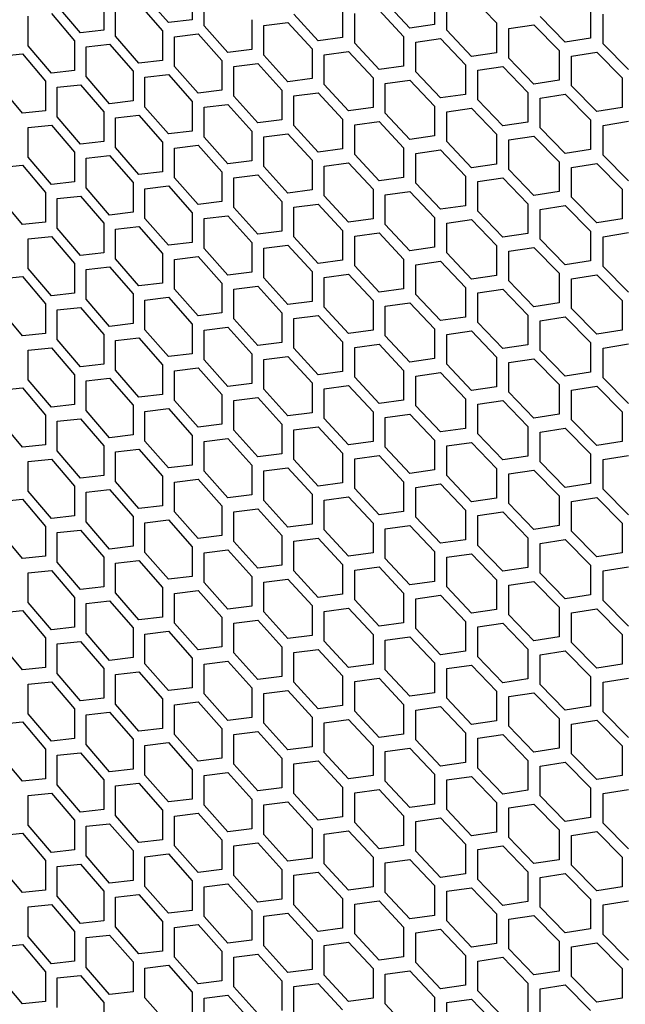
# Model space of a CAD drawing. Header units: millimetres. Extents: x 26293 to 29282, y 1612 to 3704.
# Tile 28 of 48: x 28613 to 28706, y 2784 to 2936. Entities that reach past the tile are written whole.
import ezdxf

# ---------------------------------------------------------------- set-up
doc = ezdxf.new("R2010")
doc.units = ezdxf.units.MM
doc.layers.add('5', color=251, linetype='Continuous')

msp = doc.modelspace()

# ---------------------------------------------------------------- linework, layer by layer
at = {"layer": '5'}
for p, q in [((28639.48, 2940.782), (28639.48, 2936.2)), ((28625.831, 2939.176), (28625.831, 2934.594)), ((28635.82, 2935.758), (28632.174, 2939.908)), ((28641.316, 2935.279), (28641.316, 2939.861)), ((28673.083, 2934.896), (28669.292, 2938.947)), ((28676.889, 2940.021), (28676.889, 2935.439)), ((28678.797, 2934.568), (28678.797, 2939.15)), ((28682.624, 2939.708), (28686.464, 2935.694)), ((28622.228, 2934.189), (28618.639, 2938.376)), ((28627.639, 2933.654), (28627.639, 2938.237)), ((28631.265, 2938.656), (28634.907, 2934.503)), ((28662.691, 2938.04), (28662.691, 2933.458)), ((28668.346, 2937.67), (28672.134, 2933.617)), ((28700.99, 2937.916), (28700.99, 2933.334)), ((28614.175, 2932.167), (28614.175, 2936.749)), ((28617.744, 2937.133), (28621.329, 2932.943)), ((28639.48, 2936.2), (28635.82, 2935.758)), ((28648.696, 2936.202), (28648.696, 2931.619)), ((28658.939, 2932.954), (28655.201, 2937.042)), ((28664.572, 2932.568), (28664.572, 2937.15)), ((28697.097, 2932.727), (28693.219, 2936.712)), ((28702.941, 2932.495), (28702.941, 2937.078)), ((28625.831, 2934.594), (28622.228, 2934.189)), ((28634.907, 2934.503), (28634.907, 2929.921)), ((28644.998, 2931.153), (28641.316, 2935.279)), ((28650.55, 2935.293), (28654.269, 2935.775)), ((28650.55, 2930.711), (28650.55, 2935.293)), ((28654.269, 2935.775), (28658.003, 2931.684)), ((28676.889, 2935.439), (28673.083, 2934.896)), ((28682.624, 2930.543), (28678.797, 2934.568)), ((28686.464, 2935.694), (28686.464, 2931.111)), ((28688.39, 2934.836), (28692.251, 2935.419)), ((28688.39, 2930.254), (28688.39, 2934.836)), ((28692.251, 2935.419), (28696.126, 2931.431)), ((28621.329, 2932.943), (28621.329, 2928.361)), ((28631.265, 2929.492), (28627.639, 2933.654)), ((28636.733, 2933.576), (28640.397, 2934.021)), ((28636.733, 2928.994), (28636.733, 2933.576)), ((28640.397, 2934.021), (28644.076, 2929.892)), ((28662.691, 2933.458), (28658.939, 2932.954)), ((28672.134, 2933.617), (28672.134, 2929.035)), ((28674.033, 2932.74), (28677.842, 2933.285)), ((28677.842, 2933.285), (28681.666, 2929.257)), ((28700.99, 2933.334), (28697.097, 2932.727)), ((28617.744, 2927.968), (28614.175, 2932.167)), ((28623.127, 2931.998), (28626.735, 2932.405)), ((28623.127, 2927.416), (28623.127, 2931.998)), ((28626.735, 2932.405), (28630.357, 2928.24)), ((28648.696, 2931.619), (28644.998, 2931.153)), ((28658.003, 2931.684), (28658.003, 2927.101)), ((28668.346, 2928.505), (28664.572, 2932.568)), ((28674.033, 2928.158), (28674.033, 2932.74)), ((28696.126, 2931.431), (28696.126, 2926.849)), ((28706.853, 2928.536), (28702.941, 2932.495)), ((28609.735, 2930.556), (28613.285, 2930.927)), ((28613.285, 2930.927), (28616.851, 2926.726)), ((28634.907, 2929.921), (28631.265, 2929.492)), ((28644.076, 2929.892), (28644.076, 2925.31)), ((28654.269, 2926.61), (28650.55, 2930.711)), ((28659.876, 2930.788), (28663.631, 2931.294)), ((28659.876, 2926.205), (28659.876, 2930.788)), ((28663.631, 2931.294), (28667.401, 2927.229)), ((28686.464, 2931.111), (28682.624, 2930.543)), ((28692.251, 2926.255), (28688.39, 2930.254)), ((28698.069, 2930.586), (28701.965, 2931.196)), ((28698.069, 2926.004), (28698.069, 2930.586)), ((28701.965, 2931.196), (28705.874, 2927.234)), ((28621.329, 2928.361), (28617.744, 2927.968)), ((28640.397, 2924.856), (28636.733, 2928.994)), ((28645.921, 2928.977), (28649.622, 2929.446)), ((28645.921, 2924.395), (28645.921, 2928.977)), ((28649.622, 2929.446), (28653.338, 2925.343)), ((28672.134, 2929.035), (28668.346, 2928.505)), ((28681.666, 2929.257), (28681.666, 2924.675)), ((28683.582, 2928.393), (28687.427, 2928.964)), ((28683.582, 2923.811), (28683.582, 2928.393)), ((28687.427, 2928.964), (28691.285, 2924.962)), ((28626.735, 2923.241), (28623.127, 2927.416)), ((28630.357, 2928.24), (28630.357, 2923.658)), ((28632.174, 2927.307), (28635.82, 2927.739)), ((28632.174, 2922.725), (28632.174, 2927.307)), ((28635.82, 2927.739), (28639.48, 2923.598)), ((28658.003, 2927.101), (28654.269, 2926.61)), ((28667.401, 2927.229), (28667.401, 2922.646)), ((28669.292, 2926.345), (28673.083, 2926.877)), ((28673.083, 2926.877), (28676.889, 2922.837)), ((28677.842, 2924.12), (28674.033, 2928.158)), ((28696.126, 2926.849), (28692.251, 2926.255)), ((28705.874, 2927.234), (28705.874, 2922.651)), ((28613.285, 2921.762), (28609.735, 2925.973)), ((28616.851, 2926.726), (28616.851, 2922.143)), ((28618.639, 2925.774), (28622.228, 2926.17)), ((28618.639, 2921.192), (28618.639, 2925.774)), ((28622.228, 2926.17), (28625.831, 2921.992)), ((28644.076, 2925.31), (28640.397, 2924.856)), ((28653.338, 2925.343), (28653.338, 2920.761)), ((28663.631, 2922.13), (28659.876, 2926.205)), ((28669.292, 2921.763), (28669.292, 2926.345)), ((28701.965, 2922.031), (28698.069, 2926.004)), ((28649.622, 2920.282), (28645.921, 2924.395)), ((28655.201, 2924.441), (28658.939, 2924.935)), ((28655.201, 2919.858), (28655.201, 2924.441)), ((28658.939, 2924.935), (28662.691, 2920.857)), ((28681.666, 2924.675), (28677.842, 2924.12)), ((28687.427, 2919.799), (28683.582, 2923.811)), ((28691.285, 2924.962), (28691.285, 2920.38)), ((28693.219, 2924.111), (28697.097, 2924.708)), ((28693.219, 2919.529), (28693.219, 2924.111)), ((28697.097, 2924.708), (28700.99, 2920.732)), ((28630.357, 2923.658), (28626.735, 2923.241)), ((28635.82, 2918.574), (28632.174, 2922.725)), ((28639.48, 2923.598), (28639.48, 2919.016)), ((28641.316, 2922.677), (28644.998, 2923.134)), ((28641.316, 2918.095), (28641.316, 2922.677)), ((28644.998, 2923.134), (28648.696, 2919.018)), ((28667.401, 2922.646), (28663.631, 2922.13)), ((28676.889, 2922.837), (28676.889, 2918.255)), ((28678.797, 2921.967), (28682.624, 2922.524)), ((28682.624, 2922.524), (28686.464, 2918.51)), ((28705.874, 2922.651), (28701.965, 2922.031)), ((28616.851, 2922.143), (28613.285, 2921.762)), ((28622.228, 2917.005), (28618.639, 2921.192)), ((28625.831, 2921.992), (28625.831, 2917.41)), ((28627.639, 2921.053), (28631.265, 2921.473)), ((28627.639, 2916.471), (28627.639, 2921.053)), ((28631.265, 2921.473), (28634.907, 2917.32)), ((28653.338, 2920.761), (28649.622, 2920.282)), ((28662.691, 2920.857), (28662.691, 2916.274)), ((28673.083, 2917.713), (28669.292, 2921.763)), ((28678.797, 2917.384), (28678.797, 2921.967)), ((28700.99, 2920.732), (28700.99, 2916.15)), ((28614.175, 2919.566), (28617.744, 2919.949)), ((28614.175, 2914.983), (28614.175, 2919.566)), ((28617.744, 2919.949), (28621.329, 2915.76)), ((28658.939, 2915.77), (28655.201, 2919.858)), ((28664.572, 2919.967), (28668.346, 2920.486)), ((28664.572, 2915.385), (28664.572, 2919.967)), ((28668.346, 2920.486), (28672.134, 2916.433)), ((28691.285, 2920.38), (28687.427, 2919.799)), ((28697.097, 2915.543), (28693.219, 2919.529)), ((28702.941, 2919.894), (28706.853, 2920.517)), ((28702.941, 2915.312), (28702.941, 2919.894)), ((28639.48, 2919.016), (28635.82, 2918.574)), ((28644.998, 2913.969), (28641.316, 2918.095)), ((28648.696, 2919.018), (28648.696, 2914.436)), ((28650.55, 2918.11), (28654.269, 2918.591)), ((28650.55, 2913.527), (28650.55, 2918.11)), ((28654.269, 2918.591), (28658.003, 2914.5)), ((28676.889, 2918.255), (28673.083, 2917.713)), ((28686.464, 2918.51), (28686.464, 2913.928)), ((28688.39, 2917.652), (28692.251, 2918.236)), ((28688.39, 2913.07), (28688.39, 2917.652)), ((28692.251, 2918.236), (28696.126, 2914.247)), ((28625.831, 2917.41), (28622.228, 2917.005)), ((28631.265, 2912.308), (28627.639, 2916.471)), ((28634.907, 2917.32), (28634.907, 2912.738)), ((28636.733, 2916.393), (28640.397, 2916.837)), ((28636.733, 2911.81), (28636.733, 2916.393)), ((28640.397, 2916.837), (28644.076, 2912.709)), ((28662.691, 2916.274), (28658.939, 2915.77)), ((28672.134, 2916.433), (28672.134, 2911.851)), ((28682.624, 2913.36), (28678.797, 2917.384)), ((28700.99, 2916.15), (28697.097, 2915.543)), ((28617.744, 2910.784), (28614.175, 2914.983)), ((28621.329, 2915.76), (28621.329, 2911.177)), ((28623.127, 2914.814), (28626.735, 2915.222)), ((28623.127, 2910.232), (28623.127, 2914.814)), ((28626.735, 2915.222), (28630.357, 2911.057)), ((28668.346, 2911.321), (28664.572, 2915.385)), ((28674.033, 2915.556), (28677.842, 2916.101)), ((28674.033, 2910.974), (28674.033, 2915.556)), ((28677.842, 2916.101), (28681.666, 2912.074)), ((28706.853, 2911.352), (28702.941, 2915.312)), ((28609.735, 2913.372), (28613.285, 2913.743)), ((28613.285, 2913.743), (28616.851, 2909.542)), ((28648.696, 2914.436), (28644.998, 2913.969)), ((28654.269, 2909.426), (28650.55, 2913.527)), ((28658.003, 2914.5), (28658.003, 2909.918)), ((28659.876, 2913.604), (28663.631, 2914.111)), ((28659.876, 2909.022), (28659.876, 2913.604)), ((28663.631, 2914.111), (28667.401, 2910.045)), ((28686.464, 2913.928), (28682.624, 2913.36)), ((28696.126, 2914.247), (28696.126, 2909.665)), ((28698.069, 2913.403), (28701.965, 2914.012)), ((28698.069, 2908.82), (28698.069, 2913.403)), ((28701.965, 2914.012), (28705.874, 2910.05)), ((28634.907, 2912.738), (28631.265, 2912.308)), ((28640.397, 2907.672), (28636.733, 2911.81)), ((28644.076, 2912.709), (28644.076, 2908.126)), ((28645.921, 2911.794), (28649.622, 2912.263)), ((28645.921, 2907.212), (28645.921, 2911.794)), ((28649.622, 2912.263), (28653.338, 2908.159)), ((28672.134, 2911.851), (28668.346, 2911.321)), ((28681.666, 2912.074), (28681.666, 2907.491)), ((28683.582, 2911.21), (28687.427, 2911.78)), ((28687.427, 2911.78), (28691.285, 2907.779)), ((28692.251, 2909.071), (28688.39, 2913.07)), ((28621.329, 2911.177), (28617.744, 2910.784)), ((28626.735, 2906.057), (28623.127, 2910.232)), ((28630.357, 2911.057), (28630.357, 2906.474)), ((28632.174, 2910.123), (28635.82, 2910.555)), ((28632.174, 2905.541), (28632.174, 2910.123)), ((28635.82, 2910.555), (28639.48, 2906.415)), ((28677.842, 2906.936), (28674.033, 2910.974)), ((28683.582, 2906.627), (28683.582, 2911.21)), ((28613.285, 2904.579), (28609.735, 2908.79)), ((28616.851, 2909.542), (28616.851, 2904.96)), ((28618.639, 2908.591), (28622.228, 2908.986)), ((28618.639, 2904.008), (28618.639, 2908.591)), ((28622.228, 2908.986), (28625.831, 2904.809)), ((28658.003, 2909.918), (28654.269, 2909.426)), ((28663.631, 2904.946), (28659.876, 2909.022)), ((28667.401, 2910.045), (28667.401, 2905.463)), ((28669.292, 2909.162), (28673.083, 2909.694)), ((28669.292, 2904.579), (28669.292, 2909.162)), ((28673.083, 2909.694), (28676.889, 2905.654)), ((28696.126, 2909.665), (28692.251, 2909.071)), ((28701.965, 2904.848), (28698.069, 2908.82)), ((28705.874, 2910.05), (28705.874, 2905.468)), ((28644.076, 2908.126), (28640.397, 2907.672)), ((28649.622, 2903.098), (28645.921, 2907.212)), ((28653.338, 2908.159), (28653.338, 2903.577)), ((28655.201, 2907.257), (28658.939, 2907.751)), ((28655.201, 2902.675), (28655.201, 2907.257)), ((28658.939, 2907.751), (28662.691, 2903.673)), ((28681.666, 2907.491), (28677.842, 2906.936)), ((28691.285, 2907.779), (28691.285, 2903.196)), ((28693.219, 2906.927), (28697.097, 2907.524)), ((28697.097, 2907.524), (28700.99, 2903.549)), ((28630.357, 2906.474), (28626.735, 2906.057)), ((28635.82, 2901.391), (28632.174, 2905.541)), ((28639.48, 2906.415), (28639.48, 2901.832)), ((28641.316, 2905.494), (28644.998, 2905.95)), ((28641.316, 2900.911), (28641.316, 2905.494)), ((28644.998, 2905.95), (28648.696, 2901.834)), ((28676.889, 2905.654), (28676.889, 2901.071)), ((28687.427, 2902.615), (28683.582, 2906.627)), ((28693.219, 2902.345), (28693.219, 2906.927)), ((28616.851, 2904.96), (28613.285, 2904.579)), ((28622.228, 2899.821), (28618.639, 2904.008)), ((28625.831, 2904.809), (28625.831, 2900.226)), ((28627.639, 2903.869), (28631.265, 2904.289)), ((28631.265, 2904.289), (28634.907, 2900.136)), ((28667.401, 2905.463), (28663.631, 2904.946)), ((28673.083, 2900.529), (28669.292, 2904.579)), ((28678.797, 2904.783), (28682.624, 2905.341)), ((28678.797, 2900.201), (28678.797, 2904.783)), ((28682.624, 2905.341), (28686.464, 2901.326)), ((28705.874, 2905.468), (28701.965, 2904.848)), ((28614.175, 2902.382), (28617.744, 2902.765)), ((28617.744, 2902.765), (28621.329, 2898.576)), ((28627.639, 2899.287), (28627.639, 2903.869)), ((28653.338, 2903.577), (28649.622, 2903.098)), ((28658.939, 2898.587), (28655.201, 2902.675)), ((28662.691, 2903.673), (28662.691, 2899.091)), ((28664.572, 2902.783), (28668.346, 2903.302)), ((28664.572, 2898.201), (28664.572, 2902.783)), ((28668.346, 2903.302), (28672.134, 2899.25)), ((28691.285, 2903.196), (28687.427, 2902.615)), ((28700.99, 2903.549), (28700.99, 2898.966)), ((28702.941, 2902.71), (28706.853, 2903.333)), ((28702.941, 2898.128), (28702.941, 2902.71)), ((28614.175, 2897.8), (28614.175, 2902.382)), ((28639.48, 2901.832), (28635.82, 2901.391)), ((28648.696, 2901.834), (28648.696, 2897.252)), ((28650.55, 2900.926), (28654.269, 2901.407)), ((28654.269, 2901.407), (28658.003, 2897.317)), ((28676.889, 2901.071), (28673.083, 2900.529)), ((28686.464, 2901.326), (28686.464, 2896.744)), ((28688.39, 2900.469), (28692.251, 2901.052)), ((28692.251, 2901.052), (28696.126, 2897.064)), ((28697.097, 2898.359), (28693.219, 2902.345)), ((28625.831, 2900.226), (28622.228, 2899.821)), ((28634.907, 2900.136), (28634.907, 2895.554)), ((28636.733, 2899.209), (28640.397, 2899.653)), ((28640.397, 2899.653), (28644.076, 2895.525)), ((28644.998, 2896.786), (28641.316, 2900.911)), ((28650.55, 2896.344), (28650.55, 2900.926)), ((28682.624, 2896.176), (28678.797, 2900.201)), ((28688.39, 2895.886), (28688.39, 2900.469)), ((28621.329, 2898.576), (28621.329, 2893.994)), ((28623.127, 2897.631), (28626.735, 2898.038)), ((28626.735, 2898.038), (28630.357, 2893.873)), ((28631.265, 2895.124), (28627.639, 2899.287)), ((28636.733, 2894.627), (28636.733, 2899.209)), ((28662.691, 2899.091), (28658.939, 2898.587)), ((28668.346, 2894.138), (28664.572, 2898.201)), ((28672.134, 2899.25), (28672.134, 2894.667)), ((28674.033, 2898.373), (28677.842, 2898.917)), ((28674.033, 2893.79), (28674.033, 2898.373)), ((28677.842, 2898.917), (28681.666, 2894.89)), ((28700.99, 2898.966), (28697.097, 2898.359)), ((28706.853, 2894.169), (28702.941, 2898.128)), ((28609.735, 2896.188), (28613.285, 2896.56)), ((28613.285, 2896.56), (28616.851, 2892.358)), ((28617.744, 2893.601), (28614.175, 2897.8)), ((28623.127, 2893.048), (28623.127, 2897.631)), ((28648.696, 2897.252), (28644.998, 2896.786)), ((28658.003, 2897.317), (28658.003, 2892.734)), ((28659.876, 2896.42), (28663.631, 2896.927)), ((28659.876, 2891.838), (28659.876, 2896.42)), ((28663.631, 2896.927), (28667.401, 2892.862)), ((28686.464, 2896.744), (28682.624, 2896.176)), ((28696.126, 2897.064), (28696.126, 2892.481)), ((28698.069, 2896.219), (28701.965, 2896.829)), ((28701.965, 2896.829), (28705.874, 2892.866)), ((28634.907, 2895.554), (28631.265, 2895.124)), ((28644.076, 2895.525), (28644.076, 2890.943)), ((28645.921, 2894.61), (28649.622, 2895.079)), ((28649.622, 2895.079), (28653.338, 2890.976)), ((28654.269, 2892.243), (28650.55, 2896.344)), ((28681.666, 2894.89), (28681.666, 2890.308)), ((28692.251, 2891.887), (28688.39, 2895.886)), ((28698.069, 2891.637), (28698.069, 2896.219)), ((28621.329, 2893.994), (28617.744, 2893.601)), ((28630.357, 2893.873), (28630.357, 2889.291)), ((28632.174, 2892.94), (28635.82, 2893.372)), ((28635.82, 2893.372), (28639.48, 2889.231)), ((28640.397, 2890.489), (28636.733, 2894.627)), ((28645.921, 2890.028), (28645.921, 2894.61)), ((28672.134, 2894.667), (28668.346, 2894.138)), ((28677.842, 2889.753), (28674.033, 2893.79)), ((28683.582, 2894.026), (28687.427, 2894.596)), ((28683.582, 2889.444), (28683.582, 2894.026)), ((28687.427, 2894.596), (28691.285, 2890.595)), ((28616.851, 2892.358), (28616.851, 2887.776)), ((28626.735, 2888.874), (28623.127, 2893.048)), ((28632.174, 2888.357), (28632.174, 2892.94)), ((28658.003, 2892.734), (28654.269, 2892.243)), ((28663.631, 2887.762), (28659.876, 2891.838)), ((28667.401, 2892.862), (28667.401, 2888.279)), ((28669.292, 2891.978), (28673.083, 2892.51)), ((28669.292, 2887.396), (28669.292, 2891.978)), ((28673.083, 2892.51), (28676.889, 2888.47)), ((28696.126, 2892.481), (28692.251, 2891.887)), ((28705.874, 2892.866), (28705.874, 2888.284)), ((28613.285, 2887.395), (28609.735, 2891.606)), ((28618.639, 2891.407), (28622.228, 2891.802)), ((28618.639, 2886.825), (28618.639, 2891.407)), ((28622.228, 2891.802), (28625.831, 2887.625)), ((28644.076, 2890.943), (28640.397, 2890.489)), ((28653.338, 2890.976), (28653.338, 2886.394)), ((28655.201, 2890.074), (28658.939, 2890.568)), ((28658.939, 2890.568), (28662.691, 2886.489)), ((28681.666, 2890.308), (28677.842, 2889.753)), ((28691.285, 2890.595), (28691.285, 2886.013)), ((28693.219, 2889.744), (28697.097, 2890.34)), ((28697.097, 2890.34), (28700.99, 2886.365)), ((28701.965, 2887.664), (28698.069, 2891.637)), ((28630.357, 2889.291), (28626.735, 2888.874)), ((28639.48, 2889.231), (28639.48, 2884.649)), ((28649.622, 2885.915), (28645.921, 2890.028)), ((28655.201, 2885.491), (28655.201, 2890.074)), ((28687.427, 2885.432), (28683.582, 2889.444)), ((28693.219, 2885.162), (28693.219, 2889.744)), ((28616.851, 2887.776), (28613.285, 2887.395)), ((28625.831, 2887.625), (28625.831, 2883.043)), ((28635.82, 2884.207), (28632.174, 2888.357)), ((28641.316, 2888.31), (28644.998, 2888.767)), ((28641.316, 2883.728), (28641.316, 2888.31)), ((28644.998, 2888.767), (28648.696, 2884.651)), ((28667.401, 2888.279), (28663.631, 2887.762)), ((28673.083, 2883.346), (28669.292, 2887.396)), ((28676.889, 2888.47), (28676.889, 2883.888)), ((28678.797, 2887.599), (28682.624, 2888.157)), ((28678.797, 2883.017), (28678.797, 2887.599)), ((28682.624, 2888.157), (28686.464, 2884.143)), ((28705.874, 2888.284), (28701.965, 2887.664)), ((28622.228, 2882.638), (28618.639, 2886.825)), ((28627.639, 2886.686), (28631.265, 2887.105)), ((28627.639, 2882.103), (28627.639, 2886.686)), ((28631.265, 2887.105), (28634.907, 2882.953)), ((28653.338, 2886.394), (28649.622, 2885.915)), ((28662.691, 2886.489), (28662.691, 2881.907)), ((28664.572, 2885.6), (28668.346, 2886.119)), ((28668.346, 2886.119), (28672.134, 2882.066)), ((28691.285, 2886.013), (28687.427, 2885.432)), ((28700.99, 2886.365), (28700.99, 2881.783)), ((28702.941, 2885.527), (28706.853, 2886.15)), ((28614.175, 2885.198), (28617.744, 2885.582)), ((28614.175, 2880.616), (28614.175, 2885.198)), ((28617.744, 2885.582), (28621.329, 2881.392)), ((28639.48, 2884.649), (28635.82, 2884.207)), ((28648.696, 2884.651), (28648.696, 2880.069)), ((28650.55, 2883.742), (28654.269, 2884.224)), ((28654.269, 2884.224), (28658.003, 2880.133)), ((28658.939, 2881.403), (28655.201, 2885.491)), ((28664.572, 2881.017), (28664.572, 2885.6)), ((28697.097, 2881.176), (28693.219, 2885.162)), ((28702.941, 2880.945), (28702.941, 2885.527)), ((28625.831, 2883.043), (28622.228, 2882.638)), ((28634.907, 2882.953), (28634.907, 2878.37)), ((28644.998, 2879.602), (28641.316, 2883.728)), ((28650.55, 2879.16), (28650.55, 2883.742)), ((28676.889, 2883.888), (28673.083, 2883.346)), ((28682.624, 2878.992), (28678.797, 2883.017)), ((28686.464, 2884.143), (28686.464, 2879.56)), ((28688.39, 2883.285), (28692.251, 2883.868)), ((28688.39, 2878.703), (28688.39, 2883.285)), ((28692.251, 2883.868), (28696.126, 2879.88)), ((28621.329, 2881.392), (28621.329, 2876.81)), ((28631.265, 2877.941), (28627.639, 2882.103)), ((28636.733, 2882.025), (28640.397, 2882.47)), ((28636.733, 2877.443), (28636.733, 2882.025)), ((28640.397, 2882.47), (28644.076, 2878.341)), ((28662.691, 2881.907), (28658.939, 2881.403)), ((28672.134, 2882.066), (28672.134, 2877.484)), ((28674.033, 2881.189), (28677.842, 2881.734)), ((28674.033, 2876.607), (28674.033, 2881.189)), ((28677.842, 2881.734), (28681.666, 2877.706)), ((28700.99, 2881.783), (28697.097, 2881.176)), ((28617.744, 2876.417), (28614.175, 2880.616)), ((28623.127, 2880.447), (28626.735, 2880.854)), ((28623.127, 2875.865), (28623.127, 2880.447)), ((28626.735, 2880.854), (28630.357, 2876.689)), ((28648.696, 2880.069), (28644.998, 2879.602)), ((28658.003, 2880.133), (28658.003, 2875.551)), ((28659.876, 2879.237), (28663.631, 2879.743)), ((28663.631, 2879.743), (28667.401, 2875.678)), ((28668.346, 2876.954), (28664.572, 2881.017)), ((28696.126, 2879.88), (28696.126, 2875.298)), ((28706.853, 2876.985), (28702.941, 2880.945)), ((28609.735, 2879.005), (28613.285, 2879.376)), ((28613.285, 2879.376), (28616.851, 2875.175)), ((28634.907, 2878.37), (28631.265, 2877.941)), ((28644.076, 2878.341), (28644.076, 2873.759)), ((28654.269, 2875.059), (28650.55, 2879.16)), ((28659.876, 2874.655), (28659.876, 2879.237)), ((28686.464, 2879.56), (28682.624, 2878.992)), ((28692.251, 2874.704), (28688.39, 2878.703)), ((28698.069, 2879.035), (28701.965, 2879.645)), ((28698.069, 2874.453), (28698.069, 2879.035)), ((28701.965, 2879.645), (28705.874, 2875.683)), ((28621.329, 2876.81), (28617.744, 2876.417)), ((28630.357, 2876.689), (28630.357, 2872.107)), ((28640.397, 2873.305), (28636.733, 2877.443)), ((28645.921, 2877.427), (28649.622, 2877.896)), ((28645.921, 2872.844), (28645.921, 2877.427)), ((28649.622, 2877.896), (28653.338, 2873.792)), ((28672.134, 2877.484), (28668.346, 2876.954)), ((28681.666, 2877.706), (28681.666, 2873.124)), ((28683.582, 2876.842), (28687.427, 2877.413)), ((28683.582, 2872.26), (28683.582, 2876.842)), ((28687.427, 2877.413), (28691.285, 2873.411)), ((28616.851, 2875.175), (28616.851, 2870.593)), ((28626.735, 2871.69), (28623.127, 2875.865)), ((28632.174, 2875.756), (28635.82, 2876.188)), ((28632.174, 2871.174), (28632.174, 2875.756)), ((28635.82, 2876.188), (28639.48, 2872.047)), ((28658.003, 2875.551), (28654.269, 2875.059)), ((28667.401, 2875.678), (28667.401, 2871.096)), ((28669.292, 2874.794), (28673.083, 2875.326)), ((28673.083, 2875.326), (28676.889, 2871.286)), ((28677.842, 2872.569), (28674.033, 2876.607)), ((28696.126, 2875.298), (28692.251, 2874.704)), ((28705.874, 2875.683), (28705.874, 2871.1)), ((28613.285, 2870.212), (28609.735, 2874.422)), ((28618.639, 2874.223), (28622.228, 2874.619)), ((28618.639, 2869.641), (28618.639, 2874.223)), ((28622.228, 2874.619), (28625.831, 2870.442)), ((28644.076, 2873.759), (28640.397, 2873.305)), ((28653.338, 2873.792), (28653.338, 2869.21)), ((28663.631, 2870.579), (28659.876, 2874.655)), ((28669.292, 2870.212), (28669.292, 2874.794)), ((28701.965, 2870.48), (28698.069, 2874.453)), ((28630.357, 2872.107), (28626.735, 2871.69)), ((28649.622, 2868.731), (28645.921, 2872.844)), ((28655.201, 2872.89), (28658.939, 2873.384)), ((28655.201, 2868.308), (28655.201, 2872.89)), ((28658.939, 2873.384), (28662.691, 2869.306)), ((28681.666, 2873.124), (28677.842, 2872.569)), ((28687.427, 2868.248), (28683.582, 2872.26)), ((28691.285, 2873.411), (28691.285, 2868.829)), ((28693.219, 2872.56), (28697.097, 2873.157)), ((28693.219, 2867.978), (28693.219, 2872.56)), ((28697.097, 2873.157), (28700.99, 2869.181)), ((28616.851, 2870.593), (28613.285, 2870.212)), ((28635.82, 2867.023), (28632.174, 2871.174)), ((28639.48, 2872.047), (28639.48, 2867.465)), ((28641.316, 2871.126), (28644.998, 2871.583)), ((28641.316, 2866.544), (28641.316, 2871.126)), ((28644.998, 2871.583), (28648.696, 2867.467)), ((28667.401, 2871.096), (28663.631, 2870.579)), ((28676.889, 2871.286), (28676.889, 2866.704)), ((28678.797, 2870.416), (28682.624, 2870.973)), ((28682.624, 2870.973), (28686.464, 2866.959)), ((28705.874, 2871.1), (28701.965, 2870.48)), ((28622.228, 2865.454), (28618.639, 2869.641)), ((28625.831, 2870.442), (28625.831, 2865.859)), ((28627.639, 2869.502), (28631.265, 2869.922)), ((28627.639, 2864.92), (28627.639, 2869.502)), ((28631.265, 2869.922), (28634.907, 2865.769)), ((28653.338, 2869.21), (28649.622, 2868.731)), ((28662.691, 2869.306), (28662.691, 2864.723)), ((28673.083, 2866.162), (28669.292, 2870.212)), ((28678.797, 2865.833), (28678.797, 2870.416)), ((28700.99, 2869.181), (28700.99, 2864.599)), ((28614.175, 2868.015), (28617.744, 2868.398)), ((28614.175, 2863.432), (28614.175, 2868.015)), ((28617.744, 2868.398), (28621.329, 2864.209)), ((28658.939, 2864.219), (28655.201, 2868.308)), ((28664.572, 2868.416), (28668.346, 2868.935)), ((28664.572, 2863.834), (28664.572, 2868.416)), ((28668.346, 2868.935), (28672.134, 2864.882)), ((28691.285, 2868.829), (28687.427, 2868.248)), ((28697.097, 2863.992), (28693.219, 2867.978)), ((28702.941, 2868.343), (28706.853, 2868.966)), ((28702.941, 2863.761), (28702.941, 2868.343)), ((28639.48, 2867.465), (28635.82, 2867.023)), ((28644.998, 2862.418), (28641.316, 2866.544)), ((28648.696, 2867.467), (28648.696, 2862.885)), ((28650.55, 2866.559), (28654.269, 2867.04)), ((28650.55, 2861.976), (28650.55, 2866.559)), ((28654.269, 2867.04), (28658.003, 2862.949)), ((28676.889, 2866.704), (28673.083, 2866.162)), ((28686.464, 2866.959), (28686.464, 2862.377)), ((28688.39, 2866.101), (28692.251, 2866.685)), ((28688.39, 2861.519), (28688.39, 2866.101)), ((28692.251, 2866.685), (28696.126, 2862.696)), ((28625.831, 2865.859), (28622.228, 2865.454)), ((28631.265, 2860.757), (28627.639, 2864.92)), ((28634.907, 2865.769), (28634.907, 2861.187)), ((28636.733, 2864.842), (28640.397, 2865.286)), ((28636.733, 2860.26), (28636.733, 2864.842)), ((28640.397, 2865.286), (28644.076, 2861.158)), ((28662.691, 2864.723), (28658.939, 2864.219)), ((28672.134, 2864.882), (28672.134, 2860.3)), ((28674.033, 2864.005), (28677.842, 2864.55)), ((28677.842, 2864.55), (28681.666, 2860.523)), ((28682.624, 2861.809), (28678.797, 2865.833)), ((28700.99, 2864.599), (28697.097, 2863.992)), ((28617.744, 2859.234), (28614.175, 2863.432)), ((28621.329, 2864.209), (28621.329, 2859.627)), ((28623.127, 2863.263), (28626.735, 2863.671)), ((28623.127, 2858.681), (28623.127, 2863.263)), ((28626.735, 2863.671), (28630.357, 2859.506)), ((28658.003, 2862.949), (28658.003, 2858.367)), ((28668.346, 2859.771), (28664.572, 2863.834)), ((28674.033, 2859.423), (28674.033, 2864.005)), ((28706.853, 2859.801), (28702.941, 2863.761)), ((28609.735, 2861.821), (28613.285, 2862.193)), ((28613.285, 2862.193), (28616.851, 2857.991)), ((28648.696, 2862.885), (28644.998, 2862.418)), ((28654.269, 2857.875), (28650.55, 2861.976)), ((28659.876, 2862.053), (28663.631, 2862.56)), ((28659.876, 2857.471), (28659.876, 2862.053)), ((28663.631, 2862.56), (28667.401, 2858.494)), ((28686.464, 2862.377), (28682.624, 2861.809)), ((28692.251, 2857.52), (28688.39, 2861.519)), ((28696.126, 2862.696), (28696.126, 2858.114)), ((28698.069, 2861.852), (28701.965, 2862.461)), ((28698.069, 2857.269), (28698.069, 2861.852)), ((28701.965, 2862.461), (28705.874, 2858.499)), ((28634.907, 2861.187), (28631.265, 2860.757)), ((28640.397, 2856.121), (28636.733, 2860.26)), ((28644.076, 2861.158), (28644.076, 2856.575)), ((28645.921, 2860.243), (28649.622, 2860.712)), ((28645.921, 2855.661), (28645.921, 2860.243)), ((28649.622, 2860.712), (28653.338, 2856.609)), ((28672.134, 2860.3), (28668.346, 2859.771)), ((28681.666, 2860.523), (28681.666, 2855.941)), ((28683.582, 2859.659), (28687.427, 2860.229)), ((28687.427, 2860.229), (28691.285, 2856.228)), ((28621.329, 2859.627), (28617.744, 2859.234)), ((28626.735, 2854.506), (28623.127, 2858.681)), ((28630.357, 2859.506), (28630.357, 2854.924)), ((28632.174, 2858.573), (28635.82, 2859.004)), ((28632.174, 2853.99), (28632.174, 2858.573)), ((28635.82, 2859.004), (28639.48, 2854.864)), ((28667.401, 2858.494), (28667.401, 2853.912)), ((28677.842, 2855.386), (28674.033, 2859.423)), ((28683.582, 2855.076), (28683.582, 2859.659)), ((28705.874, 2858.499), (28705.874, 2853.917)), ((28613.285, 2853.028), (28609.735, 2857.239)), ((28616.851, 2857.991), (28616.851, 2853.409)), ((28618.639, 2857.04), (28622.228, 2857.435)), ((28618.639, 2852.457), (28618.639, 2857.04)), ((28622.228, 2857.435), (28625.831, 2853.258)), ((28658.003, 2858.367), (28654.269, 2857.875)), ((28663.631, 2853.395), (28659.876, 2857.471)), ((28669.292, 2857.611), (28673.083, 2858.143)), ((28669.292, 2853.029), (28669.292, 2857.611)), ((28673.083, 2858.143), (28676.889, 2854.103)), ((28696.126, 2858.114), (28692.251, 2857.52)), ((28701.965, 2853.297), (28698.069, 2857.269)), ((28644.076, 2856.575), (28640.397, 2856.121)), ((28649.622, 2851.547), (28645.921, 2855.661)), ((28653.338, 2856.609), (28653.338, 2852.026)), ((28655.201, 2855.706), (28658.939, 2856.2)), ((28655.201, 2851.124), (28655.201, 2855.706)), ((28658.939, 2856.2), (28662.691, 2852.122)), ((28681.666, 2855.941), (28677.842, 2855.386)), ((28691.285, 2856.228), (28691.285, 2851.646)), ((28693.219, 2855.377), (28697.097, 2855.973)), ((28693.219, 2850.794), (28693.219, 2855.377)), ((28697.097, 2855.973), (28700.99, 2851.998)), ((28630.357, 2854.924), (28626.735, 2854.506)), ((28635.82, 2849.84), (28632.174, 2853.99)), ((28639.48, 2854.864), (28639.48, 2850.282)), ((28641.316, 2853.943), (28644.998, 2854.399)), ((28641.316, 2849.361), (28641.316, 2853.943)), ((28644.998, 2854.399), (28648.696, 2850.284)), ((28667.401, 2853.912), (28663.631, 2853.395)), ((28676.889, 2854.103), (28676.889, 2849.52)), ((28687.427, 2851.065), (28683.582, 2855.076)), ((28705.874, 2853.917), (28701.965, 2853.297)), ((28616.851, 2853.409), (28613.285, 2853.028)), ((28622.228, 2848.271), (28618.639, 2852.457)), ((28625.831, 2853.258), (28625.831, 2848.676)), ((28627.639, 2852.319), (28631.265, 2852.738)), ((28627.639, 2847.736), (28627.639, 2852.319)), ((28631.265, 2852.738), (28634.907, 2848.585)), ((28673.083, 2848.978), (28669.292, 2853.029)), ((28678.797, 2853.232), (28682.624, 2853.79)), ((28678.797, 2848.65), (28678.797, 2853.232)), ((28682.624, 2853.79), (28686.464, 2849.775)), ((28614.175, 2850.831), (28617.744, 2851.215)), ((28614.175, 2846.249), (28614.175, 2850.831)), ((28617.744, 2851.215), (28621.329, 2847.025)), ((28653.338, 2852.026), (28649.622, 2851.547)), ((28658.939, 2847.036), (28655.201, 2851.124)), ((28662.691, 2852.122), (28662.691, 2847.54)), ((28664.572, 2851.232), (28668.346, 2851.752)), ((28664.572, 2846.65), (28664.572, 2851.232)), ((28668.346, 2851.752), (28672.134, 2847.699)), ((28691.285, 2851.646), (28687.427, 2851.065)), ((28697.097, 2846.808), (28693.219, 2850.794)), ((28700.99, 2851.998), (28700.99, 2847.415)), ((28702.941, 2851.16), (28706.853, 2851.782)), ((28702.941, 2846.577), (28702.941, 2851.16)), ((28639.48, 2850.282), (28635.82, 2849.84)), ((28644.998, 2845.235), (28641.316, 2849.361)), ((28648.696, 2850.284), (28648.696, 2845.701)), ((28650.55, 2849.375), (28654.269, 2849.856)), ((28650.55, 2844.793), (28650.55, 2849.375)), ((28654.269, 2849.856), (28658.003, 2845.766)), ((28676.889, 2849.52), (28673.083, 2848.978)), ((28686.464, 2849.775), (28686.464, 2845.193)), ((28688.39, 2848.918), (28692.251, 2849.501)), ((28692.251, 2849.501), (28696.126, 2845.513)), ((28625.831, 2848.676), (28622.228, 2848.271)), ((28634.907, 2848.585), (28634.907, 2844.003)), ((28636.733, 2847.658), (28640.397, 2848.102)), ((28640.397, 2848.102), (28644.076, 2843.974)), ((28682.624, 2844.625), (28678.797, 2848.65)), ((28688.39, 2844.335), (28688.39, 2848.918)), ((28617.744, 2842.05), (28614.175, 2846.249)), ((28621.329, 2847.025), (28621.329, 2842.443)), ((28623.127, 2846.08), (28626.735, 2846.487)), ((28626.735, 2846.487), (28630.357, 2842.322)), ((28631.265, 2843.574), (28627.639, 2847.736)), ((28636.733, 2843.076), (28636.733, 2847.658)), ((28662.691, 2847.54), (28658.939, 2847.036)), ((28668.346, 2842.587), (28664.572, 2846.65)), ((28672.134, 2847.699), (28672.134, 2843.116)), ((28674.033, 2846.822), (28677.842, 2847.366)), ((28674.033, 2842.239), (28674.033, 2846.822)), ((28677.842, 2847.366), (28681.666, 2843.339)), ((28700.99, 2847.415), (28697.097, 2846.808)), ((28706.853, 2842.618), (28702.941, 2846.577)), ((28609.735, 2844.638), (28613.285, 2845.009)), ((28613.285, 2845.009), (28616.851, 2840.808)), ((28623.127, 2841.497), (28623.127, 2846.08)), ((28648.696, 2845.701), (28644.998, 2845.235)), ((28654.269, 2840.692), (28650.55, 2844.793)), ((28658.003, 2845.766), (28658.003, 2841.183)), ((28659.876, 2844.87), (28663.631, 2845.376)), ((28659.876, 2840.287), (28659.876, 2844.87)), ((28663.631, 2845.376), (28667.401, 2841.311)), ((28686.464, 2845.193), (28682.624, 2844.625)), ((28696.126, 2845.513), (28696.126, 2840.931)), ((28698.069, 2844.668), (28701.965, 2845.278)), ((28701.965, 2845.278), (28705.874, 2841.315)), ((28634.907, 2844.003), (28631.265, 2843.574)), ((28644.076, 2843.974), (28644.076, 2839.392)), ((28645.921, 2843.059), (28649.622, 2843.528)), ((28649.622, 2843.528), (28653.338, 2839.425)), ((28681.666, 2843.339), (28681.666, 2838.757)), ((28692.251, 2840.337), (28688.39, 2844.335)), ((28698.069, 2840.086), (28698.069, 2844.668)), ((28621.329, 2842.443), (28617.744, 2842.05)), ((28630.357, 2842.322), (28630.357, 2837.74)), ((28632.174, 2841.389), (28635.82, 2841.821)), ((28635.82, 2841.821), (28639.48, 2837.68)), ((28640.397, 2838.938), (28636.733, 2843.076)), ((28645.921, 2838.477), (28645.921, 2843.059)), ((28672.134, 2843.116), (28668.346, 2842.587)), ((28677.842, 2838.202), (28674.033, 2842.239)), ((28683.582, 2842.475), (28687.427, 2843.046)), ((28683.582, 2837.893), (28683.582, 2842.475)), ((28687.427, 2843.046), (28691.285, 2839.044)), ((28616.851, 2840.808), (28616.851, 2836.225)), ((28618.639, 2839.856), (28622.228, 2840.251)), ((28622.228, 2840.251), (28625.831, 2836.074)), ((28626.735, 2837.323), (28623.127, 2841.497)), ((28632.174, 2836.807), (28632.174, 2841.389)), ((28658.003, 2841.183), (28654.269, 2840.692)), ((28663.631, 2836.212), (28659.876, 2840.287)), ((28667.401, 2841.311), (28667.401, 2836.728)), ((28669.292, 2840.427), (28673.083, 2840.959)), ((28669.292, 2835.845), (28669.292, 2840.427)), ((28673.083, 2840.959), (28676.889, 2836.919)), ((28696.126, 2840.931), (28692.251, 2840.337)), ((28705.874, 2841.315), (28705.874, 2836.733)), ((28613.285, 2835.844), (28609.735, 2840.055)), ((28618.639, 2835.274), (28618.639, 2839.856)), ((28644.076, 2839.392), (28640.397, 2838.938)), ((28653.338, 2839.425), (28653.338, 2834.843)), ((28655.201, 2838.523), (28658.939, 2839.017)), ((28658.939, 2839.017), (28662.691, 2834.938)), ((28681.666, 2838.757), (28677.842, 2838.202)), ((28691.285, 2839.044), (28691.285, 2834.462)), ((28693.219, 2838.193), (28697.097, 2838.789)), ((28697.097, 2838.789), (28700.99, 2834.814)), ((28701.965, 2836.113), (28698.069, 2840.086)), ((28630.357, 2837.74), (28626.735, 2837.323)), ((28639.48, 2837.68), (28639.48, 2833.098)), ((28641.316, 2836.759), (28644.998, 2837.216)), ((28644.998, 2837.216), (28648.696, 2833.1)), ((28649.622, 2834.364), (28645.921, 2838.477)), ((28655.201, 2833.94), (28655.201, 2838.523)), ((28687.427, 2833.881), (28683.582, 2837.893)), ((28693.219, 2833.611), (28693.219, 2838.193)), ((28616.851, 2836.225), (28613.285, 2835.844)), ((28625.831, 2836.074), (28625.831, 2831.492)), ((28635.82, 2832.656), (28632.174, 2836.807)), ((28641.316, 2832.177), (28641.316, 2836.759)), ((28667.401, 2836.728), (28663.631, 2836.212)), ((28673.083, 2831.795), (28669.292, 2835.845)), ((28676.889, 2836.919), (28676.889, 2832.337)), ((28678.797, 2836.049), (28682.624, 2836.606)), ((28678.797, 2831.466), (28678.797, 2836.049)), ((28682.624, 2836.606), (28686.464, 2832.592)), ((28705.874, 2836.733), (28701.965, 2836.113)), ((28622.228, 2831.087), (28618.639, 2835.274)), ((28627.639, 2835.135), (28631.265, 2835.555)), ((28627.639, 2830.553), (28627.639, 2835.135)), ((28631.265, 2835.555), (28634.907, 2831.402)), ((28653.338, 2834.843), (28649.622, 2834.364)), ((28662.691, 2834.938), (28662.691, 2830.356)), ((28664.572, 2834.049), (28668.346, 2834.568)), ((28668.346, 2834.568), (28672.134, 2830.515)), ((28691.285, 2834.462), (28687.427, 2833.881)), ((28700.99, 2834.814), (28700.99, 2830.232)), ((28702.941, 2833.976), (28706.853, 2834.599)), ((28614.175, 2833.648), (28617.744, 2834.031)), ((28614.175, 2829.065), (28614.175, 2833.648)), ((28617.744, 2834.031), (28621.329, 2829.842)), ((28639.48, 2833.098), (28635.82, 2832.656)), ((28648.696, 2833.1), (28648.696, 2828.518)), ((28650.55, 2832.191), (28654.269, 2832.673)), ((28654.269, 2832.673), (28658.003, 2828.582)), ((28658.939, 2829.852), (28655.201, 2833.94)), ((28664.572, 2829.466), (28664.572, 2834.049)), ((28686.464, 2832.592), (28686.464, 2828.01)), ((28697.097, 2829.625), (28693.219, 2833.611)), ((28702.941, 2829.394), (28702.941, 2833.976)), ((28625.831, 2831.492), (28622.228, 2831.087)), ((28634.907, 2831.402), (28634.907, 2826.819)), ((28644.998, 2828.051), (28641.316, 2832.177)), ((28650.55, 2827.609), (28650.55, 2832.191)), ((28676.889, 2832.337), (28673.083, 2831.795)), ((28682.624, 2827.442), (28678.797, 2831.466)), ((28688.39, 2831.734), (28692.251, 2832.318)), ((28688.39, 2827.152), (28688.39, 2831.734)), ((28692.251, 2832.318), (28696.126, 2828.329)), ((28621.329, 2829.842), (28621.329, 2825.259)), ((28631.265, 2826.39), (28627.639, 2830.553)), ((28636.733, 2830.475), (28640.397, 2830.919)), ((28636.733, 2825.892), (28636.733, 2830.475)), ((28640.397, 2830.919), (28644.076, 2826.791)), ((28662.691, 2830.356), (28658.939, 2829.852)), ((28672.134, 2830.515), (28672.134, 2825.933)), ((28674.033, 2829.638), (28677.842, 2830.183)), ((28674.033, 2825.056), (28674.033, 2829.638)), ((28677.842, 2830.183), (28681.666, 2826.156)), ((28700.99, 2830.232), (28697.097, 2829.625)), ((28617.744, 2824.866), (28614.175, 2829.065)), ((28623.127, 2828.896), (28626.735, 2829.304)), ((28623.127, 2824.314), (28623.127, 2828.896)), ((28626.735, 2829.304), (28630.357, 2825.139)), ((28648.696, 2828.518), (28644.998, 2828.051)), ((28658.003, 2828.582), (28658.003, 2824)), ((28659.876, 2827.686), (28663.631, 2828.193)), ((28663.631, 2828.193), (28667.401, 2824.127)), ((28668.346, 2825.403), (28664.572, 2829.466)), ((28686.464, 2828.01), (28682.624, 2827.442)), ((28696.126, 2828.329), (28696.126, 2823.747)), ((28698.069, 2827.484), (28701.965, 2828.094)), ((28701.965, 2828.094), (28705.874, 2824.132)), ((28706.853, 2825.434), (28702.941, 2829.394)), ((28609.735, 2827.454), (28613.285, 2827.825)), ((28613.285, 2827.825), (28616.851, 2823.624)), ((28634.907, 2826.819), (28631.265, 2826.39)), ((28644.076, 2826.791), (28644.076, 2822.208)), ((28654.269, 2823.508), (28650.55, 2827.609)), ((28659.876, 2823.104), (28659.876, 2827.686)), ((28692.251, 2823.153), (28688.39, 2827.152)), ((28698.069, 2822.902), (28698.069, 2827.484)), ((28621.329, 2825.259), (28617.744, 2824.866)), ((28630.357, 2825.139), (28630.357, 2820.556)), ((28640.397, 2821.754), (28636.733, 2825.892)), ((28645.921, 2825.876), (28649.622, 2826.345)), ((28645.921, 2821.293), (28645.921, 2825.876)), ((28649.622, 2826.345), (28653.338, 2822.241)), ((28672.134, 2825.933), (28668.346, 2825.403)), ((28677.842, 2821.018), (28674.033, 2825.056)), ((28681.666, 2826.156), (28681.666, 2821.573)), ((28683.582, 2825.291), (28687.427, 2825.862)), ((28683.582, 2820.709), (28683.582, 2825.291)), ((28687.427, 2825.862), (28691.285, 2821.861)), ((28616.851, 2823.624), (28616.851, 2819.042)), ((28626.735, 2820.139), (28623.127, 2824.314)), ((28632.174, 2824.205), (28635.82, 2824.637)), ((28632.174, 2819.623), (28632.174, 2824.205)), ((28635.82, 2824.637), (28639.48, 2820.497)), ((28658.003, 2824), (28654.269, 2823.508)), ((28667.401, 2824.127), (28667.401, 2819.545)), ((28669.292, 2823.244), (28673.083, 2823.776)), ((28673.083, 2823.776), (28676.889, 2819.736)), ((28696.126, 2823.747), (28692.251, 2823.153)), ((28705.874, 2824.132), (28705.874, 2819.55)), ((28613.285, 2818.661), (28609.735, 2822.872)), ((28618.639, 2822.672), (28622.228, 2823.068)), ((28618.639, 2818.09), (28618.639, 2822.672)), ((28622.228, 2823.068), (28625.831, 2818.891)), ((28644.076, 2822.208), (28640.397, 2821.754)), ((28653.338, 2822.241), (28653.338, 2817.659)), ((28663.631, 2819.028), (28659.876, 2823.104)), ((28669.292, 2818.661), (28669.292, 2823.244)), ((28701.965, 2818.929), (28698.069, 2822.902)), ((28630.357, 2820.556), (28626.735, 2820.139)), ((28639.48, 2820.497), (28639.48, 2815.914)), ((28649.622, 2817.18), (28645.921, 2821.293)), ((28655.201, 2821.339), (28658.939, 2821.833)), ((28655.201, 2816.757), (28655.201, 2821.339)), ((28658.939, 2821.833), (28662.691, 2817.755)), ((28681.666, 2821.573), (28677.842, 2821.018)), ((28687.427, 2816.697), (28683.582, 2820.709)), ((28691.285, 2821.861), (28691.285, 2817.278)), ((28693.219, 2821.009), (28697.097, 2821.606)), ((28693.219, 2816.427), (28693.219, 2821.009)), ((28697.097, 2821.606), (28700.99, 2817.631)), ((28616.851, 2819.042), (28613.285, 2818.661)), ((28625.831, 2818.891), (28625.831, 2814.308)), ((28635.82, 2815.473), (28632.174, 2819.623)), ((28641.316, 2819.576), (28644.998, 2820.032)), ((28641.316, 2814.993), (28641.316, 2819.576)), ((28644.998, 2820.032), (28648.696, 2815.916)), ((28667.401, 2819.545), (28663.631, 2819.028)), ((28676.889, 2819.736), (28676.889, 2815.153)), ((28678.797, 2818.865), (28682.624, 2819.423)), ((28682.624, 2819.423), (28686.464, 2815.408)), ((28705.874, 2819.55), (28701.965, 2818.929)), ((28622.228, 2813.903), (28618.639, 2818.09)), ((28627.639, 2817.951), (28631.265, 2818.371)), ((28627.639, 2813.369), (28627.639, 2817.951)), ((28631.265, 2818.371), (28634.907, 2814.218)), ((28653.338, 2817.659), (28649.622, 2817.18)), ((28662.691, 2817.755), (28662.691, 2813.173)), ((28664.572, 2816.865), (28668.346, 2817.384)), ((28668.346, 2817.384), (28672.134, 2813.331)), ((28673.083, 2814.611), (28669.292, 2818.661)), ((28678.797, 2814.283), (28678.797, 2818.865)), ((28700.99, 2817.631), (28700.99, 2813.048)), ((28702.941, 2816.792), (28706.853, 2817.415)), ((28614.175, 2816.464), (28617.744, 2816.847)), ((28614.175, 2811.882), (28614.175, 2816.464)), ((28617.744, 2816.847), (28621.329, 2812.658)), ((28639.48, 2815.914), (28635.82, 2815.473)), ((28648.696, 2815.916), (28648.696, 2811.334)), ((28658.939, 2812.668), (28655.201, 2816.757)), ((28664.572, 2812.283), (28664.572, 2816.865)), ((28691.285, 2817.278), (28687.427, 2816.697)), ((28697.097, 2812.441), (28693.219, 2816.427)), ((28702.941, 2812.21), (28702.941, 2816.792)), ((28644.998, 2810.868), (28641.316, 2814.993)), ((28650.55, 2815.008), (28654.269, 2815.489)), ((28650.55, 2810.425), (28650.55, 2815.008)), ((28654.269, 2815.489), (28658.003, 2811.398)), ((28676.889, 2815.153), (28673.083, 2814.611)), ((28686.464, 2815.408), (28686.464, 2810.826)), ((28688.39, 2814.55), (28692.251, 2815.134)), ((28688.39, 2809.968), (28688.39, 2814.55)), ((28692.251, 2815.134), (28696.126, 2811.146)), ((28625.831, 2814.308), (28622.228, 2813.903)), ((28631.265, 2809.206), (28627.639, 2813.369)), ((28634.907, 2814.218), (28634.907, 2809.636)), ((28636.733, 2813.291), (28640.397, 2813.735)), ((28636.733, 2808.709), (28636.733, 2813.291)), ((28640.397, 2813.735), (28644.076, 2809.607)), ((28662.691, 2813.173), (28658.939, 2812.668)), ((28672.134, 2813.331), (28672.134, 2808.749)), ((28674.033, 2812.454), (28677.842, 2812.999)), ((28677.842, 2812.999), (28681.666, 2808.972)), ((28682.624, 2810.258), (28678.797, 2814.283)), ((28700.99, 2813.048), (28697.097, 2812.441)), ((28617.744, 2807.683), (28614.175, 2811.882)), ((28621.329, 2812.658), (28621.329, 2808.076)), ((28623.127, 2811.712), (28626.735, 2812.12)), ((28623.127, 2807.13), (28623.127, 2811.712)), ((28626.735, 2812.12), (28630.357, 2807.955)), ((28648.696, 2811.334), (28644.998, 2810.868)), ((28658.003, 2811.398), (28658.003, 2806.816)), ((28668.346, 2808.22), (28664.572, 2812.283)), ((28674.033, 2807.872), (28674.033, 2812.454)), ((28706.853, 2808.25), (28702.941, 2812.21)), ((28609.735, 2810.27), (28613.285, 2810.642)), ((28613.285, 2810.642), (28616.851, 2806.44)), ((28654.269, 2806.325), (28650.55, 2810.425)), ((28659.876, 2810.502), (28663.631, 2811.009)), ((28659.876, 2805.92), (28659.876, 2810.502)), ((28663.631, 2811.009), (28667.401, 2806.943)), ((28686.464, 2810.826), (28682.624, 2810.258)), ((28692.251, 2805.969), (28688.39, 2809.968)), ((28696.126, 2811.146), (28696.126, 2806.563)), ((28698.069, 2810.301), (28701.965, 2810.91)), ((28698.069, 2805.719), (28698.069, 2810.301)), ((28701.965, 2810.91), (28705.874, 2806.948)), ((28634.907, 2809.636), (28631.265, 2809.206)), ((28640.397, 2804.571), (28636.733, 2808.709)), ((28644.076, 2809.607), (28644.076, 2805.025)), ((28645.921, 2808.692), (28649.622, 2809.161)), ((28645.921, 2804.11), (28645.921, 2808.692)), ((28649.622, 2809.161), (28653.338, 2805.058)), ((28672.134, 2808.749), (28668.346, 2808.22)), ((28681.666, 2808.972), (28681.666, 2804.39)), ((28683.582, 2808.108), (28687.427, 2808.678)), ((28687.427, 2808.678), (28691.285, 2804.677)), ((28621.329, 2808.076), (28617.744, 2807.683)), ((28626.735, 2802.955), (28623.127, 2807.13)), ((28630.357, 2807.955), (28630.357, 2803.373)), ((28632.174, 2807.022), (28635.82, 2807.454)), ((28632.174, 2802.439), (28632.174, 2807.022)), ((28635.82, 2807.454), (28639.48, 2803.313)), ((28658.003, 2806.816), (28654.269, 2806.325)), ((28667.401, 2806.943), (28667.401, 2802.361)), ((28677.842, 2803.835), (28674.033, 2807.872)), ((28683.582, 2803.526), (28683.582, 2808.108)), ((28705.874, 2806.948), (28705.874, 2802.366)), ((28613.285, 2801.477), (28609.735, 2805.688)), ((28616.851, 2806.44), (28616.851, 2801.858)), ((28618.639, 2805.489), (28622.228, 2805.884)), ((28618.639, 2800.907), (28618.639, 2805.489)), ((28622.228, 2805.884), (28625.831, 2801.707)), ((28663.631, 2801.844), (28659.876, 2805.92)), ((28669.292, 2806.06), (28673.083, 2806.592)), ((28669.292, 2801.478), (28669.292, 2806.06)), ((28673.083, 2806.592), (28676.889, 2802.552)), ((28696.126, 2806.563), (28692.251, 2805.969)), ((28701.965, 2801.746), (28698.069, 2805.719)), ((28644.076, 2805.025), (28640.397, 2804.571)), ((28649.622, 2799.996), (28645.921, 2804.11)), ((28653.338, 2805.058), (28653.338, 2800.475)), ((28655.201, 2804.155), (28658.939, 2804.649)), ((28655.201, 2799.573), (28655.201, 2804.155)), ((28658.939, 2804.649), (28662.691, 2800.571)), ((28681.666, 2804.39), (28677.842, 2803.835)), ((28691.285, 2804.677), (28691.285, 2800.095)), ((28693.219, 2803.826), (28697.097, 2804.422)), ((28693.219, 2799.243), (28693.219, 2803.826)), ((28697.097, 2804.422), (28700.99, 2800.447)), ((28630.357, 2803.373), (28626.735, 2802.955)), ((28635.82, 2798.289), (28632.174, 2802.439)), ((28639.48, 2803.313), (28639.48, 2798.731)), ((28641.316, 2802.392), (28644.998, 2802.849)), ((28641.316, 2797.81), (28641.316, 2802.392)), ((28644.998, 2802.849), (28648.696, 2798.733)), ((28667.401, 2802.361), (28663.631, 2801.844)), ((28676.889, 2802.552), (28676.889, 2797.97)), ((28678.797, 2801.681), (28682.624, 2802.239)), ((28682.624, 2802.239), (28686.464, 2798.225)), ((28687.427, 2799.514), (28683.582, 2803.526)), ((28705.874, 2802.366), (28701.965, 2801.746)), ((28616.851, 2801.858), (28613.285, 2801.477)), ((28622.228, 2796.72), (28618.639, 2800.907)), ((28625.831, 2801.707), (28625.831, 2797.125)), ((28627.639, 2800.768), (28631.265, 2801.187)), ((28627.639, 2796.185), (28627.639, 2800.768)), ((28631.265, 2801.187), (28634.907, 2797.034)), ((28673.083, 2797.427), (28669.292, 2801.478)), ((28678.797, 2797.099), (28678.797, 2801.681)), ((28614.175, 2799.28), (28617.744, 2799.664)), ((28614.175, 2794.698), (28614.175, 2799.28)), ((28617.744, 2799.664), (28621.329, 2795.474)), ((28653.338, 2800.475), (28649.622, 2799.996)), ((28658.939, 2795.485), (28655.201, 2799.573)), ((28662.691, 2800.571), (28662.691, 2795.989)), ((28664.572, 2799.681), (28668.346, 2800.201)), ((28664.572, 2795.099), (28664.572, 2799.681)), ((28668.346, 2800.201), (28672.134, 2796.148)), ((28691.285, 2800.095), (28687.427, 2799.514)), ((28697.097, 2795.258), (28693.219, 2799.243)), ((28700.99, 2800.447), (28700.99, 2795.865)), ((28702.941, 2799.609), (28706.853, 2800.231)), ((28702.941, 2795.026), (28702.941, 2799.609)), ((28639.48, 2798.731), (28635.82, 2798.289)), ((28644.998, 2793.684), (28641.316, 2797.81)), ((28648.696, 2798.733), (28648.696, 2794.15)), ((28650.55, 2797.824), (28654.269, 2798.306)), ((28650.55, 2793.242), (28650.55, 2797.824)), ((28654.269, 2798.306), (28658.003, 2794.215)), ((28676.889, 2797.97), (28673.083, 2797.427)), ((28686.464, 2798.225), (28686.464, 2793.642)), ((28688.39, 2797.367), (28692.251, 2797.95)), ((28692.251, 2797.95), (28696.126, 2793.962)), ((28625.831, 2797.125), (28622.228, 2796.72)), ((28631.265, 2792.023), (28627.639, 2796.185)), ((28634.907, 2797.034), (28634.907, 2792.452)), ((28636.733, 2796.107), (28640.397, 2796.551)), ((28636.733, 2791.525), (28636.733, 2796.107)), ((28640.397, 2796.551), (28644.076, 2792.423)), ((28672.134, 2796.148), (28672.134, 2791.566)), ((28682.624, 2793.074), (28678.797, 2797.099)), ((28688.39, 2792.785), (28688.39, 2797.367)), ((28617.744, 2790.499), (28614.175, 2794.698)), ((28621.329, 2795.474), (28621.329, 2790.892)), ((28623.127, 2794.529), (28626.735, 2794.936)), ((28626.735, 2794.936), (28630.357, 2790.771)), ((28662.691, 2795.989), (28658.939, 2795.485)), ((28668.346, 2791.036), (28664.572, 2795.099)), ((28674.033, 2795.271), (28677.842, 2795.816)), ((28674.033, 2790.689), (28674.033, 2795.271)), ((28677.842, 2795.816), (28681.666, 2791.788)), ((28700.99, 2795.865), (28697.097, 2795.258)), ((28706.853, 2791.067), (28702.941, 2795.026)), ((28609.735, 2793.087), (28613.285, 2793.458)), ((28613.285, 2793.458), (28616.851, 2789.257)), ((28623.127, 2789.947), (28623.127, 2794.529)), ((28648.696, 2794.15), (28644.998, 2793.684)), ((28654.269, 2789.141), (28650.55, 2793.242)), ((28658.003, 2794.215), (28658.003, 2789.632)), ((28659.876, 2793.319), (28663.631, 2793.825)), ((28659.876, 2788.736), (28659.876, 2793.319)), ((28663.631, 2793.825), (28667.401, 2789.76)), ((28686.464, 2793.642), (28682.624, 2793.074)), ((28696.126, 2793.962), (28696.126, 2789.38)), ((28698.069, 2793.117), (28701.965, 2793.727)), ((28698.069, 2788.535), (28698.069, 2793.117)), ((28701.965, 2793.727), (28705.874, 2789.765)), ((28634.907, 2792.452), (28631.265, 2792.023)), ((28640.397, 2787.387), (28636.733, 2791.525)), ((28644.076, 2792.423), (28644.076, 2787.841)), ((28645.921, 2791.508), (28649.622, 2791.977)), ((28649.622, 2791.977), (28653.338, 2787.874)), ((28672.134, 2791.566), (28668.346, 2791.036)), ((28681.666, 2791.788), (28681.666, 2787.206)), ((28692.251, 2788.786), (28688.39, 2792.785)), ((28621.329, 2790.892), (28617.744, 2790.499)), ((28630.357, 2790.771), (28630.357, 2786.189)), ((28632.174, 2789.838), (28635.82, 2790.27)), ((28635.82, 2790.27), (28639.48, 2786.129)), ((28645.921, 2786.926), (28645.921, 2791.508)), ((28677.842, 2786.651), (28674.033, 2790.689)), ((28683.582, 2790.924), (28687.427, 2791.495)), ((28683.582, 2786.342), (28683.582, 2790.924)), ((28687.427, 2791.495), (28691.285, 2787.493)), ((28613.285, 2784.293), (28609.735, 2788.504)), ((28616.851, 2789.257), (28616.851, 2784.674)), ((28618.639, 2788.305), (28622.228, 2788.701)), ((28622.228, 2788.701), (28625.831, 2784.523)), ((28626.735, 2785.772), (28623.127, 2789.947)), ((28632.174, 2785.256), (28632.174, 2789.838)), ((28658.003, 2789.632), (28654.269, 2789.141)), ((28663.631, 2784.661), (28659.876, 2788.736)), ((28667.401, 2789.76), (28667.401, 2785.177)), ((28669.292, 2788.876), (28673.083, 2789.408)), ((28669.292, 2784.294), (28669.292, 2788.876)), ((28673.083, 2789.408), (28676.889, 2785.368)), ((28696.126, 2789.38), (28692.251, 2788.786)), ((28701.965, 2784.562), (28698.069, 2788.535)), ((28705.874, 2789.765), (28705.874, 2785.182)), ((28618.639, 2783.723), (28618.639, 2788.305)), ((28644.076, 2787.841), (28640.397, 2787.387)), ((28653.338, 2787.874), (28653.338, 2783.292)), ((28655.201, 2786.972), (28658.939, 2787.466)), ((28655.201, 2782.389), (28655.201, 2786.972)), ((28658.939, 2787.466), (28662.691, 2783.388)), ((28681.666, 2787.206), (28677.842, 2786.651)), ((28691.285, 2787.493), (28691.285, 2782.911)), ((28693.219, 2786.642), (28697.097, 2787.239)), ((28697.097, 2787.239), (28700.99, 2783.263)), ((28630.357, 2786.189), (28626.735, 2785.772)), ((28639.48, 2786.129), (28639.48, 2781.547)), ((28641.316, 2785.208), (28644.998, 2785.665)), ((28644.998, 2785.665), (28648.696, 2781.549)), ((28649.622, 2782.813), (28645.921, 2786.926)), ((28687.427, 2782.33), (28683.582, 2786.342)), ((28693.219, 2782.06), (28693.219, 2786.642)), ((28616.851, 2784.674), (28613.285, 2784.293)), ((28625.831, 2784.523), (28625.831, 2779.941)), ((28635.82, 2781.105), (28632.174, 2785.256)), ((28641.316, 2780.626), (28641.316, 2785.208)), ((28667.401, 2785.177), (28663.631, 2784.661)), ((28673.083, 2780.244), (28669.292, 2784.294)), ((28676.889, 2785.368), (28676.889, 2780.786)), ((28678.797, 2784.498), (28682.624, 2785.055)), ((28678.797, 2779.915), (28678.797, 2784.498)), ((28682.624, 2785.055), (28686.464, 2781.041)), ((28705.874, 2785.182), (28701.965, 2784.562))]:
    msp.add_line(p, q, dxfattribs=at)

doc.saveas('drawing.dxf')
